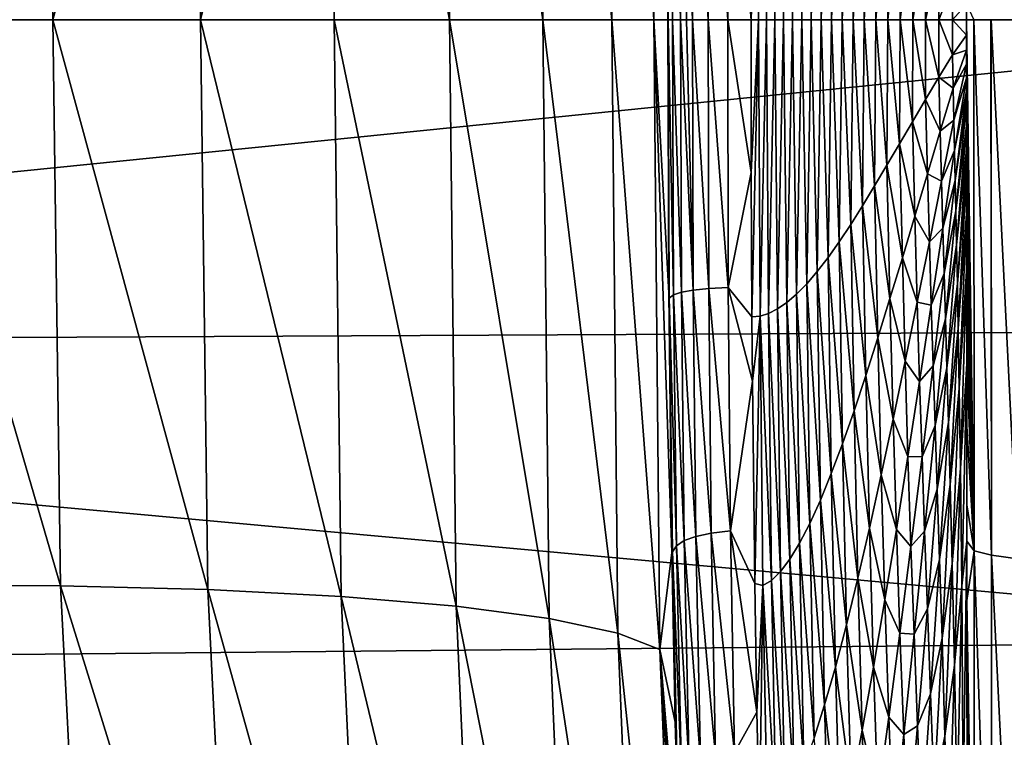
# Model space of a CAD drawing. Header units: metres. Extents: x -128 to 146, y -23 to 80.
# Tile 91 of 113: x 137.26 to 141.48, y -3.08 to 0. Entities that reach past the tile are written whole.
import ezdxf

# ---------------------------------------------------------------- set-up
doc = ezdxf.new("R2010")
doc.units = ezdxf.units.M
doc.layers.add('solid_509241_SW0001', color=7, linetype='CONTINUOUS')

msp = doc.modelspace()

# ---------------------------------------------------------------- linework, layer by layer
at = {"layer": 'solid_509241_SW0001'}
for points in [[(139.823349, 2.628612, -25.494438), (140.003174, 2.699121, -26.164206), (139.976639, -0.000146, -26.309765)], [(140.003174, 2.699121, -26.164206), (140.036636, 0, -27.00498), (139.976639, -0.000146, -26.309765)], [(140.003174, 2.699121, -26.164206), (140.040726, 1.169411, -26.97711), (140.036636, 0, -27.00498)], [(139.529175, 2.565876, -24.86562), (139.823349, 2.628612, -25.494438), (139.796494, -0.000164, -25.634901)], [(139.823349, 2.628612, -25.494438), (139.976639, -0.000146, -26.309765), (139.796494, -0.000164, -25.634901)], [(139.129593, 2.512826, -24.296923), (139.529175, 2.565876, -24.86562), (139.501709, -0.000172, -25.001663)], [(139.529175, 2.565876, -24.86562), (139.796494, -0.000164, -25.634901), (139.501709, -0.000172, -25.001663)], [(138.63681, 2.47108, -23.805691), (139.129593, 2.512826, -24.296923), (139.101257, -0.000168, -24.429361)], [(139.129593, 2.512826, -24.296923), (139.501709, -0.000172, -25.001663), (139.101257, -0.000168, -24.429361)], [(138.63681, 2.47108, -23.805691), (138.607346, -0.000154, -23.935448), (138.035049, -0.000129, -23.534981)], [(138.065826, 2.441911, -23.406898), (138.63681, 2.47108, -23.805691), (138.035049, -0.000129, -23.534981)], [(138.63681, 2.47108, -23.805691), (139.101257, -0.000168, -24.429361), (138.607346, -0.000154, -23.935448)], [(137.434097, 2.426208, -23.112711), (137.401825, -0.000094, -23.240175), (136.726959, -0.00005, -23.060019)], [(136.760834, 2.424451, -22.932096), (137.434097, 2.426208, -23.112711), (136.726959, -0.00005, -23.060019)], [(138.065826, 2.441911, -23.406898), (138.035049, -0.000129, -23.534981), (137.401825, -0.000094, -23.240175)], [(137.434097, 2.426208, -23.112711), (138.065826, 2.441911, -23.406898), (137.401825, -0.000094, -23.240175)], [(140.43219, 1.27052, -56.288677), (140.426071, 0, -56.18322), (140.393448, 0, -54.990513)], [(140.394455, 0.654261, -54.996292), (140.43219, 1.27052, -56.288677), (140.393448, 0, -54.990513)], [(140.43219, 1.27052, -56.288677), (140.460098, 0, -57.375885), (140.426071, 0, -56.18322)], [(140.468719, 1.259047, -57.56913), (140.460098, 0, -57.375885), (140.43219, 1.27052, -56.288677)], [(140.468719, 1.259047, -57.56913), (140.495575, 0, -58.568516), (140.460098, 0, -57.375885)], [(140.506989, 1.239666, -58.853611), (140.495575, 0, -58.568516), (140.468719, 1.259047, -57.56913)], [(140.506989, 1.239666, -58.853611), (140.532455, 0, -59.761105), (140.495575, 0, -58.568516)], [(140.546997, 1.212079, -60.140553), (140.532455, 0, -59.761105), (140.506989, 1.239666, -58.853611)], [(140.043335, 1.192679, -30.728628), (140.057251, 0, -34.789406), (140.038986, 0, -30.747711)], [(140.043335, 1.192679, -30.728628), (140.038986, 0, -30.747711), (140.040726, 1.169411, -26.97711)], [(140.061295, 1.178998, -34.747719), (140.057251, 0, -34.789406), (140.043335, 1.192679, -30.728628)], [(140.546997, 1.212079, -60.140553), (140.57077, 0, -60.953651), (140.532455, 0, -59.761105)], [(140.588684, 1.176137, -61.428425), (140.57077, 0, -60.953651), (140.546997, 1.212079, -60.140553)], [(140.040726, 1.169411, -26.97711), (140.038986, 0, -30.747711), (140.036636, 0, -27.00498)], [(140.061295, 1.178998, -34.747719), (140.091843, 0, -38.83094), (140.057251, 0, -34.789406)], [(140.061295, 1.178998, -34.747719), (140.095352, 1.16758, -38.77327), (140.091843, 0, -38.83094)], [(140.095352, 1.16758, -38.77327), (140.117142, 0, -40.999474), (140.091843, 0, -38.83094)], [(140.095352, 1.16758, -38.77327), (140.142776, 0, -42.872314), (140.117142, 0, -40.999474)], [(140.095352, 1.16758, -38.77327), (140.145676, 1.158453, -42.809521), (140.142776, 0, -42.872314)], [(140.145676, 1.158453, -42.809521), (140.210037, 0, -46.913475), (140.142776, 0, -42.872314)], [(140.145676, 1.158453, -42.809521), (140.212524, 1.15172, -46.859974), (140.210037, 0, -46.913475)], [(140.212524, 1.15172, -46.859974), (140.293625, 0, -50.954231), (140.210037, 0, -46.913475)], [(140.212524, 1.15172, -46.859974), (140.296158, 1.147407, -50.927269), (140.293625, 0, -50.954231)], [(140.296158, 1.147407, -50.927269), (140.393448, 0, -54.990513), (140.293625, 0, -50.954231)], [(140.296158, 1.147407, -50.927269), (140.394455, 0.654261, -54.996292), (140.393448, 0, -54.990513)], [(140.588684, 1.176137, -61.428425), (140.610489, 0, -62.146152), (140.57077, 0, -60.953651)], [(140.632019, 1.131855, -62.715706), (140.610489, 0, -62.146152), (140.588684, 1.176137, -61.428425)], [(140.632019, 1.131855, -62.715706), (140.651657, 0, -63.338612), (140.610489, 0, -62.146152)], [(140.676926, 1.079421, -64.000824), (140.651657, 0, -63.338612), (140.632019, 1.131855, -62.715706)], [(140.676926, 1.079421, -64.000824), (140.694229, 0, -64.531021), (140.651657, 0, -63.338612)], [(140.723358, 1.019186, -65.282204), (140.694229, 0, -64.531021), (140.676926, 1.079421, -64.000824)], [(140.723358, 1.019186, -65.282204), (140.738235, 0, -65.723389), (140.694229, 0, -64.531021)], [(140.771225, 0.951657, -66.558319), (140.738235, 0, -65.723389), (140.723358, 1.019186, -65.282204)], [(140.771225, 0.951657, -66.558319), (140.783661, 0, -66.91571), (140.738235, 0, -65.723389)], [(140.82048, 0.877485, -67.827782), (140.783661, 0, -66.91571), (140.771225, 0.951657, -66.558319)], [(140.82048, 0.877485, -67.827782), (140.830505, 0, -68.107971), (140.783661, 0, -66.91571)], [(140.871048, 0.797457, -69.089394), (140.830505, 0, -68.107971), (140.82048, 0.877485, -67.827782)], [(140.871048, 0.797457, -69.089394), (140.878769, 0, -69.300171), (140.830505, 0, -68.107971)], [(140.922852, 0.712469, -70.342171), (140.878769, 0, -69.300171), (140.871048, 0.797457, -69.089394)], [(140.922852, 0.712469, -70.342171), (140.928467, 0, -70.49231), (140.878769, 0, -69.300171)], [(140.97583, 0.623484, -71.585388), (140.928467, 0, -70.49231), (140.922852, 0.712469, -70.342171)], [(140.97583, 0.623484, -71.585388), (140.979568, 0, -71.684387), (140.928467, 0, -70.49231)], [(141.029922, 0.531479, -72.818527), (140.979568, 0, -71.684387), (140.97583, 0.623484, -71.585388)], [(141.029922, 0.531479, -72.818527), (141.032104, 0, -72.876396), (140.979568, 0, -71.684387)], [(141.085098, 0.43739, -74.041298), (141.032104, 0, -72.876396), (141.029922, 0.531479, -72.818527)], [(141.085098, 0.43739, -74.041298), (141.08606, 0, -74.068336), (141.032104, 0, -72.876396)], [(141.141296, 0.342062, -75.253624), (141.08606, 0, -74.068336), (141.085098, 0.43739, -74.041298)], [(141.141296, 0.342062, -75.253624), (141.141449, 0, -75.260208), (141.08606, 0, -74.068336)], [(141.198517, 0.246188, -76.455681), (141.141449, 0, -75.260208), (141.141296, 0.342062, -75.253624)], [(141.198517, 0.246188, -76.455681), (141.198242, 0, -76.452011), (141.141449, 0, -75.260208)], [(141.256714, 0.150229, -77.648003), (141.198242, 0, -76.452011), (141.198517, 0.246188, -76.455681)], [(141.256714, 0.150229, -77.648003), (141.25647, 0, -77.643745), (141.198242, 0, -76.452011)], [(141.316132, 0.066379, -78.835686), (141.25647, 0, -77.643745), (141.256714, 0.150229, -77.648003)], [(141.316132, 0.066379, -78.835686), (141.316116, 0, -78.835411), (141.25647, 0, -77.643745)], [(141.347504, 0.000001, -79.010132), (141.316116, 0, -78.835411), (141.316132, 0.066379, -78.835686)], [(141.349243, -2.275887, -78.874863), (141.316116, 0, -78.835411), (141.347504, 0.000001, -79.010132)], [(141.347504, 0.000001, -79.010132), (141.421158, 0.000002, -79.17025), (141.423569, -2.294721, -79.035957)], [(141.349243, -2.275887, -78.874863), (141.347504, 0.000001, -79.010132), (141.423569, -2.294721, -79.035957)], [(141.421158, 0.000002, -79.17025), (141.422302, 0.000002, -79.172096), (141.423569, -2.294721, -79.035957)], [(141.422302, 0.000002, -79.172096), (141.532928, 0.000002, -79.307343), (141.536469, -2.310713, -79.173164)], [(141.423569, -2.294721, -79.035957), (141.422302, 0.000002, -79.172096), (141.536469, -2.310713, -79.173164)], [(129.853088, -1.397561, 22.9575), (143.684784, 0, 23), (129.853088, 0, 23)], [(143.683609, -1.331, 22.961456), (143.684784, 0, 23), (129.853088, -1.397561, 22.9575)], [(136.726959, -0.00005, -23.060019), (137.401825, -0.000094, -23.240175), (137.434097, -2.426376, -23.112694)], [(136.760834, -2.424541, -22.932087), (136.726959, -0.00005, -23.060019), (137.434097, -2.426376, -23.112694)], [(137.401825, -0.000094, -23.240175), (138.035049, -0.000129, -23.534981), (138.065842, -2.44214, -23.406876)], [(137.434097, -2.426376, -23.112694), (137.401825, -0.000094, -23.240175), (138.065842, -2.44214, -23.406876)], [(138.035049, -0.000129, -23.534981), (138.607346, -0.000154, -23.935448), (138.63681, -2.471353, -23.805662)], [(138.065842, -2.44214, -23.406876), (138.035049, -0.000129, -23.534981), (138.63681, -2.471353, -23.805662)], [(138.607346, -0.000154, -23.935448), (139.101257, -0.000168, -24.429361), (139.129593, -2.513124, -24.296894)], [(138.63681, -2.471353, -23.805662), (138.607346, -0.000154, -23.935448), (139.129593, -2.513124, -24.296894)], [(139.101257, -0.000168, -24.429361), (139.501709, -0.000172, -25.001663), (139.529175, -2.56618, -24.865593)], [(139.129593, -2.513124, -24.296894), (139.101257, -0.000168, -24.429361), (139.529175, -2.56618, -24.865593)], [(139.501709, -0.000172, -25.001663), (139.796494, -0.000164, -25.634901), (139.823349, -2.628902, -25.494413)], [(139.529175, -2.56618, -24.865593), (139.501709, -0.000172, -25.001663), (139.823349, -2.628902, -25.494413)], [(139.796494, -0.000164, -25.634901), (139.976639, -0.000146, -26.309765), (140.003174, -2.699378, -26.164185)], [(139.823349, -2.628902, -25.494413), (139.796494, -0.000164, -25.634901), (140.003174, -2.699378, -26.164185)], [(139.976639, -0.000146, -26.309765), (140.036636, 0, -27.00498), (140.040741, -1.172054, -26.976986)], [(139.976639, -0.000146, -26.309765), (140.040741, -1.172054, -26.976986), (140.053818, -2.283386, -26.89686)], [(140.003174, -2.699378, -26.164185), (139.976639, -0.000146, -26.309765), (140.053818, -2.283386, -26.89686)], [(140.043335, -1.192679, -30.72863), (140.040741, -1.172054, -26.976986), (140.036636, 0, -27.00498)], [(140.038986, 0, -30.747711), (140.043335, -1.192679, -30.72863), (140.036636, 0, -27.00498)], [(140.061295, -1.178998, -34.747723), (140.043335, -1.192679, -30.72863), (140.038986, 0, -30.747711)], [(140.057251, 0, -34.789406), (140.061295, -1.178998, -34.747723), (140.038986, 0, -30.747711)], [(140.095352, -1.16758, -38.77327), (140.061295, -1.178998, -34.747723), (140.057251, 0, -34.789406)], [(140.091843, 0, -38.83094), (140.095352, -1.16758, -38.77327), (140.057251, 0, -34.789406)], [(140.145676, -1.158453, -42.809521), (140.095352, -1.16758, -38.77327), (140.091843, 0, -38.83094)], [(140.117142, 0, -40.999474), (140.145676, -1.158453, -42.809521), (140.091843, 0, -38.83094)], [(140.117142, 0, -40.999474), (140.142776, 0, -42.872314), (140.145676, -1.158453, -42.809521)], [(140.212524, -1.15172, -46.859974), (140.145676, -1.158453, -42.809521), (140.142776, 0, -42.872314)], [(140.210037, 0, -46.913475), (140.212524, -1.15172, -46.859974), (140.142776, 0, -42.872314)], [(140.296158, -1.147407, -50.927269), (140.212524, -1.15172, -46.859974), (140.210037, 0, -46.913475)], [(140.293625, 0, -50.954231), (140.296158, -1.147407, -50.927269), (140.210037, 0, -46.913475)], [(140.293625, 0, -50.954231), (140.393448, 0, -54.990513), (140.394455, -0.654261, -54.996292)], [(140.293625, 0, -50.954231), (140.394455, -0.654261, -54.996292), (140.296158, -1.147407, -50.927269)], [(140.394455, -0.654261, -54.996292), (140.393448, 0, -54.990513), (140.426071, 0, -56.18322)], [(140.394455, -0.654261, -54.996292), (140.426071, 0, -56.18322), (140.397446, -1.272945, -55.013561)], [(140.426071, 0, -56.18322), (140.43219, -1.270521, -56.288685), (140.397446, -1.272945, -55.013561)], [(140.426071, 0, -56.18322), (140.460098, 0, -57.375885), (140.43219, -1.270521, -56.288685)], [(140.460098, 0, -57.375885), (140.468719, -1.259047, -57.569149), (140.43219, -1.270521, -56.288685)], [(140.460098, 0, -57.375885), (140.495575, 0, -58.568516), (140.468719, -1.259047, -57.569149)], [(140.495575, 0, -58.568516), (140.506989, -1.239665, -58.853642), (140.468719, -1.259047, -57.569149)], [(140.495575, 0, -58.568516), (140.532455, 0, -59.761105), (140.506989, -1.239665, -58.853642)], [(140.532455, 0, -59.761105), (140.546997, -1.212078, -60.140594), (140.506989, -1.239665, -58.853642)], [(140.532455, 0, -59.761105), (140.57077, 0, -60.953651), (140.546997, -1.212078, -60.140594)], [(140.57077, 0, -60.953651), (140.588684, -1.176135, -61.428474), (140.546997, -1.212078, -60.140594)], [(140.57077, 0, -60.953651), (140.610489, 0, -62.146152), (140.588684, -1.176135, -61.428474)], [(140.610489, 0, -62.146152), (140.632019, -1.131853, -62.715767), (140.588684, -1.176135, -61.428474)], [(140.610489, 0, -62.146152), (140.651657, 0, -63.338612), (140.632019, -1.131853, -62.715767)], [(140.651657, 0, -63.338612), (140.676926, -1.079418, -64.000893), (140.632019, -1.131853, -62.715767)], [(140.651657, 0, -63.338612), (140.694229, 0, -64.531021), (140.676926, -1.079418, -64.000893)], [(140.694229, 0, -64.531021), (140.723358, -1.019183, -65.28228), (140.676926, -1.079418, -64.000893)], [(140.694229, 0, -64.531021), (140.738235, 0, -65.723389), (140.723358, -1.019183, -65.28228)], [(140.738235, 0, -65.723389), (140.77124, -0.951652, -66.558411), (140.723358, -1.019183, -65.28228)], [(140.738235, 0, -65.723389), (140.783661, 0, -66.91571), (140.77124, -0.951652, -66.558411)], [(140.783661, 0, -66.91571), (140.820496, -0.877479, -67.827888), (140.77124, -0.951652, -66.558411)], [(140.783661, 0, -66.91571), (140.830505, 0, -68.107971), (140.820496, -0.877479, -67.827888)], [(140.830505, 0, -68.107971), (140.871048, -0.79745, -69.0895), (140.820496, -0.877479, -67.827888)], [(140.830505, 0, -68.107971), (140.878769, 0, -69.300171), (140.871048, -0.79745, -69.0895)], [(140.878769, 0, -69.300171), (140.922852, -0.712461, -70.342293), (140.871048, -0.79745, -69.0895)], [(140.878769, 0, -69.300171), (140.928467, 0, -70.49231), (140.922852, -0.712461, -70.342293)], [(140.928467, 0, -70.49231), (140.97583, -0.623475, -71.585518), (140.922852, -0.712461, -70.342293)], [(140.928467, 0, -70.49231), (140.979568, 0, -71.684387), (140.97583, -0.623475, -71.585518)], [(140.979568, 0, -71.684387), (141.029938, -0.531469, -72.818665), (140.97583, -0.623475, -71.585518)], [(140.979568, 0, -71.684387), (141.032104, 0, -72.876396), (141.029938, -0.531469, -72.818665)], [(141.032104, 0, -72.876396), (141.085114, -0.437378, -74.041443), (141.029938, -0.531469, -72.818665)], [(141.032104, 0, -72.876396), (141.08606, 0, -74.068336), (141.085114, -0.437378, -74.041443)], [(141.08606, 0, -74.068336), (141.141312, -0.34205, -75.253777), (141.085114, -0.437378, -74.041443)], [(141.08606, 0, -74.068336), (141.141449, 0, -75.260208), (141.141312, -0.34205, -75.253777)], [(141.141449, 0, -75.260208), (141.198517, -0.246175, -76.455849), (141.141312, -0.34205, -75.253777)], [(141.141449, 0, -75.260208), (141.198242, 0, -76.452011), (141.198517, -0.246175, -76.455849)], [(141.198242, 0, -76.452011), (141.256729, -0.150215, -77.648178), (141.198517, -0.246175, -76.455849)], [(141.198242, 0, -76.452011), (141.25647, 0, -77.643745), (141.256729, -0.150215, -77.648178)], [(141.25647, 0, -77.643745), (141.316132, -0.066005, -78.83564), (141.256729, -0.150215, -77.648178)], [(141.25647, 0, -77.643745), (141.316116, 0, -78.835411), (141.316132, -0.066005, -78.83564)], [(141.349243, -2.275887, -78.874863), (141.316132, -0.066005, -78.83564), (141.316116, 0, -78.835411)], [(141.256729, -0.150215, -77.648178), (141.316132, -0.066005, -78.83564), (141.316147, -0.130009, -78.835297)], [(141.349243, -2.275887, -78.874863), (141.316147, -0.130009, -78.835297), (141.316132, -0.066005, -78.83564)], [(141.198517, -0.246175, -76.455849), (141.256729, -0.150215, -77.648178), (141.259888, -0.294076, -77.709747)], [(141.256729, -0.150215, -77.648178), (141.316147, -0.130009, -78.835297), (141.259888, -0.294076, -77.709747)], [(141.259888, -0.294076, -77.709747), (141.316147, -0.130009, -78.835297), (141.316132, -0.191011, -78.834358)], [(141.349243, -2.275887, -78.874863), (141.316132, -0.191011, -78.834358), (141.316147, -0.130009, -78.835297)], [(141.259888, -0.294076, -77.709747), (141.316132, -0.191011, -78.834358), (141.262833, -0.430234, -77.765427)], [(141.262833, -0.430234, -77.765427), (141.316132, -0.191011, -78.834358), (141.316162, -0.250036, -78.833664)], [(141.349243, -2.275887, -78.874863), (141.316162, -0.250036, -78.833664), (141.316132, -0.191011, -78.834358)], [(141.141312, -0.34205, -75.253777), (141.198517, -0.246175, -76.455849), (141.204514, -0.477233, -76.574013)], [(141.198517, -0.246175, -76.455849), (141.259888, -0.294076, -77.709747), (141.204514, -0.477233, -76.574013)], [(141.262833, -0.430234, -77.765427), (141.316162, -0.250036, -78.833664), (141.265686, -0.560765, -77.816795)], [(141.265686, -0.560765, -77.816795), (141.316162, -0.250036, -78.833664), (141.316208, -0.306861, -78.833054)], [(141.349243, -2.275887, -78.874863), (141.316208, -0.306861, -78.833054), (141.316162, -0.250036, -78.833664)], [(141.204514, -0.477233, -76.574013), (141.259888, -0.294076, -77.709747), (141.262833, -0.430234, -77.765427)], [(141.265686, -0.560765, -77.816795), (141.316208, -0.306861, -78.833054), (141.268555, -0.688898, -77.866287)], [(141.268555, -0.688898, -77.866287), (141.316208, -0.306861, -78.833054), (141.316254, -0.360747, -78.832008)], [(141.349243, -2.275887, -78.874863), (141.316254, -0.360747, -78.832008), (141.316208, -0.306861, -78.833054)], [(141.085114, -0.437378, -74.041443), (141.141312, -0.34205, -75.253777), (141.149689, -0.659986, -75.420097)], [(141.141312, -0.34205, -75.253777), (141.204514, -0.477233, -76.574013), (141.149689, -0.659986, -75.420097)], [(141.268555, -0.688898, -77.866287), (141.316254, -0.360747, -78.832008), (141.271606, -0.818911, -77.917076)], [(141.271606, -0.818911, -77.917076), (141.316254, -0.360747, -78.832008), (141.31636, -0.452734, -78.830025)], [(141.316254, -0.360747, -78.832008), (141.316269, -0.379276, -78.831558), (141.31636, -0.452734, -78.830025)], [(141.349243, -2.275887, -78.874863), (141.316269, -0.379276, -78.831558), (141.316254, -0.360747, -78.832008)], [(141.349243, -2.275887, -78.874863), (141.31636, -0.452734, -78.830025), (141.316269, -0.379276, -78.831558)], [(141.029938, -0.531469, -72.818665), (141.085114, -0.437378, -74.041443), (141.095413, -0.841424, -74.247131)], [(141.085114, -0.437378, -74.041443), (141.149689, -0.659986, -75.420097), (141.095413, -0.841424, -74.247131)], [(141.204514, -0.477233, -76.574013), (141.262833, -0.430234, -77.765427), (141.210175, -0.691571, -76.680664)], [(141.210175, -0.691571, -76.680664), (141.262833, -0.430234, -77.765427), (141.265686, -0.560765, -77.816795)], [(141.271606, -0.818911, -77.917076), (141.31636, -0.452734, -78.830025), (141.274353, -0.964974, -77.957939)], [(141.274353, -0.964974, -77.957939), (141.31636, -0.452734, -78.830025), (141.316498, -0.556925, -78.827316)], [(141.349243, -2.275887, -78.874863), (141.316498, -0.556925, -78.827316), (141.31636, -0.452734, -78.830025)], [(141.149689, -0.659986, -75.420097), (141.204514, -0.477233, -76.574013), (141.210175, -0.691571, -76.680664)], [(140.97583, -0.623475, -71.585518), (141.029938, -0.531469, -72.818665), (141.041763, -1.020244, -73.05484)], [(141.029938, -0.531469, -72.818665), (141.095413, -0.841424, -74.247131), (141.041763, -1.020244, -73.05484)], [(141.210175, -0.691571, -76.680664), (141.265686, -0.560765, -77.816795), (141.215652, -0.893078, -76.778633)], [(141.215652, -0.893078, -76.778633), (141.265686, -0.560765, -77.816795), (141.268555, -0.688898, -77.866287)], [(141.274353, -0.964974, -77.957939), (141.316498, -0.556925, -78.827316), (141.277451, -1.13211, -78.001923)], [(141.277451, -1.13211, -78.001923), (141.316498, -0.556925, -78.827316), (141.31662, -0.653812, -78.824303)], [(141.349243, -2.275887, -78.874863), (141.31662, -0.653812, -78.824303), (141.316498, -0.556925, -78.827316)], [(140.922852, -0.712461, -70.342293), (140.97583, -0.623475, -71.585518), (140.988785, -1.194886, -71.843391)], [(140.97583, -0.623475, -71.585518), (141.041763, -1.020244, -73.05484), (140.988785, -1.194886, -71.843391)], [(140.296158, -1.147407, -50.927269), (140.394455, -0.654261, -54.996292), (140.397446, -1.272945, -55.013561)], [(141.095413, -0.841424, -74.247131), (141.149689, -0.659986, -75.420097), (141.15773, -0.951954, -75.570557)], [(141.149689, -0.659986, -75.420097), (141.210175, -0.691571, -76.680664), (141.15773, -0.951954, -75.570557)], [(141.277451, -1.13211, -78.001923), (141.31662, -0.653812, -78.824303), (141.281616, -1.323085, -78.062866)], [(141.281616, -1.323085, -78.062866), (141.31662, -0.653812, -78.824303), (141.316833, -0.83145, -78.817223)], [(141.31662, -0.653812, -78.824303), (141.316635, -0.667122, -78.823753), (141.316833, -0.83145, -78.817223)], [(141.349243, -2.275887, -78.874863), (141.316635, -0.667122, -78.823753), (141.31662, -0.653812, -78.824303)], [(141.349243, -2.275887, -78.874863), (141.316833, -0.83145, -78.817223), (141.316635, -0.667122, -78.823753)], [(140.871048, -0.79745, -69.0895), (140.922852, -0.712461, -70.342293), (140.936554, -1.36363, -70.613358)], [(140.922852, -0.712461, -70.342293), (140.988785, -1.194886, -71.843391), (140.936554, -1.36363, -70.613358)], [(141.15773, -0.951954, -75.570557), (141.210175, -0.691571, -76.680664), (141.215652, -0.893078, -76.778633)], [(141.215652, -0.893078, -76.778633), (141.268555, -0.688898, -77.866287), (141.221176, -1.087302, -76.871864)], [(141.221176, -1.087302, -76.871864), (141.268555, -0.688898, -77.866287), (141.271606, -0.818911, -77.917076)], [(140.820496, -0.877479, -67.827888), (140.871048, -0.79745, -69.0895), (140.885208, -1.524691, -69.365685)], [(140.871048, -0.79745, -69.0895), (140.936554, -1.36363, -70.613358), (140.885208, -1.524691, -69.365685)], [(141.041763, -1.020244, -73.05484), (141.095413, -0.841424, -74.247131), (141.105515, -1.210036, -74.434029)], [(141.095413, -0.841424, -74.247131), (141.15773, -0.951954, -75.570557), (141.105515, -1.210036, -74.434029)], [(141.221176, -1.087302, -76.871864), (141.271606, -0.818911, -77.917076), (141.22699, -1.281234, -76.965248)], [(141.22699, -1.281234, -76.965248), (141.271606, -0.818911, -77.917076), (141.274353, -0.964974, -77.957939)], [(141.281616, -1.323085, -78.062866), (141.316833, -0.83145, -78.817223), (141.28569, -1.580625, -78.11274)], [(141.28569, -1.580625, -78.11274), (141.316833, -0.83145, -78.817223), (141.317123, -1.076807, -78.804703)], [(141.316833, -0.83145, -78.817223), (141.31694, -0.923437, -78.812874), (141.317123, -1.076807, -78.804703)], [(141.349243, -2.275887, -78.874863), (141.31694, -0.923437, -78.812874), (141.316833, -0.83145, -78.817223)], [(140.77124, -0.951652, -66.558411), (140.820496, -0.877479, -67.827888), (140.834824, -1.676315, -68.101707)], [(140.820496, -0.877479, -67.827888), (140.885208, -1.524691, -69.365685), (140.834824, -1.676315, -68.101707)], [(141.15773, -0.951954, -75.570557), (141.215652, -0.893078, -76.778633), (141.165649, -1.223651, -75.70903)], [(141.165649, -1.223651, -75.70903), (141.215652, -0.893078, -76.778633), (141.221176, -1.087302, -76.871864)], [(141.349243, -2.275887, -78.874863), (141.317123, -1.076807, -78.804703), (141.31694, -0.923437, -78.812874)], [(140.723358, -1.019183, -65.28228), (140.77124, -0.951652, -66.558411), (140.785538, -1.816866, -66.823212)], [(140.77124, -0.951652, -66.558411), (140.834824, -1.676315, -68.101707), (140.785538, -1.816866, -66.823212)], [(141.105515, -1.210036, -74.434029), (141.15773, -0.951954, -75.570557), (141.165649, -1.223651, -75.70903)], [(141.22699, -1.281234, -76.965248), (141.274353, -0.964974, -77.957939), (141.232697, -1.491467, -77.049538)], [(141.232697, -1.491467, -77.049538), (141.274353, -0.964974, -77.957939), (141.277451, -1.13211, -78.001923)], [(140.676926, -1.079418, -64.000893), (140.723358, -1.019183, -65.28228), (140.737457, -1.944908, -65.532356)], [(140.723358, -1.019183, -65.28228), (140.785538, -1.816866, -66.823212), (140.737457, -1.944908, -65.532356)], [(140.988785, -1.194886, -71.843391), (141.041763, -1.020244, -73.05484), (141.053619, -1.463999, -73.270798)], [(141.041763, -1.020244, -73.05484), (141.105515, -1.210036, -74.434029), (141.053619, -1.463999, -73.270798)], [(140.632019, -1.131853, -62.715767), (140.676926, -1.079418, -64.000893), (140.69072, -2.059248, -64.231659)], [(140.676926, -1.079418, -64.000893), (140.737457, -1.944908, -65.532356), (140.69072, -2.059248, -64.231659)], [(141.165649, -1.223651, -75.70903), (141.221176, -1.087302, -76.871864), (141.173706, -1.482949, -75.840752)], [(141.173706, -1.482949, -75.840752), (141.221176, -1.087302, -76.871864), (141.22699, -1.281234, -76.965248)], [(141.28569, -1.580625, -78.11274), (141.317123, -1.076807, -78.804703), (141.29071, -1.923724, -78.168297)], [(141.29071, -1.923724, -78.168297), (141.317123, -1.076807, -78.804703), (141.317566, -1.473214, -78.777962)], [(141.317123, -1.076807, -78.804703), (141.317551, -1.447782, -78.779915), (141.317566, -1.473214, -78.777962)], [(141.317123, -1.076807, -78.804703), (141.317245, -1.179612, -78.798553), (141.317551, -1.447782, -78.779915)], [(141.349243, -2.275887, -78.874863), (141.317245, -1.179612, -78.798553), (141.317123, -1.076807, -78.804703)], [(140.588684, -1.176135, -61.428474), (140.632019, -1.131853, -62.715767), (140.645447, -2.158954, -62.923843)], [(140.632019, -1.131853, -62.715767), (140.69072, -2.059248, -64.231659), (140.645447, -2.158954, -62.923843)], [(141.232697, -1.491467, -77.049538), (141.277451, -1.13211, -78.001923), (141.239044, -1.72619, -77.13932)], [(141.239044, -1.72619, -77.13932), (141.277451, -1.13211, -78.001923), (141.281616, -1.323085, -78.062866)], [(140.043335, -1.192679, -30.72863), (140.053818, -2.283386, -26.89686), (140.040741, -1.172054, -26.976986)], [(140.061295, -1.178998, -34.747723), (140.074081, -2.254626, -34.720585), (140.043335, -1.192679, -30.72863)], [(140.095352, -1.16758, -38.77327), (140.107437, -2.232433, -38.740837), (140.061295, -1.178998, -34.747723)], [(140.107437, -2.232433, -38.740837), (140.074081, -2.254626, -34.720585), (140.061295, -1.178998, -34.747723)], [(140.145676, -1.158453, -42.809521), (140.156906, -2.214311, -42.780266), (140.095352, -1.16758, -38.77327)], [(140.156906, -2.214311, -42.780266), (140.107437, -2.232433, -38.740837), (140.095352, -1.16758, -38.77327)], [(140.212524, -1.15172, -46.859974), (140.222946, -2.200448, -46.84515), (140.145676, -1.158453, -42.809521)], [(140.222946, -2.200448, -46.84515), (140.156906, -2.214311, -42.780266), (140.145676, -1.158453, -42.809521)], [(140.296158, -1.147407, -50.927269), (140.305984, -2.19089, -50.940231), (140.212524, -1.15172, -46.859974)], [(140.305984, -2.19089, -50.940231), (140.222946, -2.200448, -46.84515), (140.212524, -1.15172, -46.859974)], [(140.296158, -1.147407, -50.927269), (140.397446, -1.272945, -55.013561), (140.399506, -1.549193, -55.025494)], [(140.296158, -1.147407, -50.927269), (140.399506, -1.549193, -55.025494), (140.305984, -2.19089, -50.940231)], [(140.546997, -1.212078, -60.140594), (140.588684, -1.176135, -61.428474), (140.601746, -2.243367, -61.611744)], [(140.588684, -1.176135, -61.428474), (140.645447, -2.158954, -62.923843), (140.601746, -2.243367, -61.611744)], [(141.349243, -2.275887, -78.874863), (141.317551, -1.447782, -78.779915), (141.317245, -1.179612, -78.798553)], [(140.043335, -1.192679, -30.72863), (140.056488, -2.280842, -30.711903), (140.053818, -2.283386, -26.89686)], [(140.074081, -2.254626, -34.720585), (140.056488, -2.280842, -30.711903), (140.043335, -1.192679, -30.72863)], [(140.506989, -1.239665, -58.853642), (140.546997, -1.212078, -60.140594), (140.559708, -2.312123, -60.298183)], [(140.546997, -1.212078, -60.140594), (140.601746, -2.243367, -61.611744), (140.559708, -2.312123, -60.298183)], [(140.936554, -1.36363, -70.613358), (140.988785, -1.194886, -71.843391), (141.002121, -1.711693, -72.081169)], [(140.988785, -1.194886, -71.843391), (141.053619, -1.463999, -73.270798), (141.002121, -1.711693, -72.081169)], [(141.053619, -1.463999, -73.270798), (141.105515, -1.210036, -74.434029), (141.115662, -1.550725, -74.606865)], [(141.105515, -1.210036, -74.434029), (141.165649, -1.223651, -75.70903), (141.115662, -1.550725, -74.606865)], [(140.43219, -1.270521, -56.288685), (140.468719, -1.259047, -57.569149), (140.480957, -2.402719, -57.677654)], [(140.468719, -1.259047, -57.569149), (140.506989, -1.239665, -58.853642), (140.519424, -2.365162, -58.985905)], [(140.468719, -1.259047, -57.569149), (140.519424, -2.365162, -58.985905), (140.480957, -2.402719, -57.677654)], [(140.506989, -1.239665, -58.853642), (140.559708, -2.312123, -60.298183), (140.519424, -2.365162, -58.985905)], [(141.115662, -1.550725, -74.606865), (141.165649, -1.223651, -75.70903), (141.173706, -1.482949, -75.840752)], [(140.399506, -1.549193, -55.025494), (140.397446, -1.272945, -55.013561), (140.43219, -1.270521, -56.288685)], [(140.399506, -1.549193, -55.025494), (140.43219, -1.270521, -56.288685), (140.409439, -2.415932, -55.082745)], [(140.43219, -1.270521, -56.288685), (140.444366, -2.425293, -56.376274), (140.409439, -2.415932, -55.082745)], [(140.43219, -1.270521, -56.288685), (140.480957, -2.402719, -57.677654), (140.444366, -2.425293, -56.376274)], [(141.173706, -1.482949, -75.840752), (141.22699, -1.281234, -76.965248), (141.18222, -1.73955, -75.972061)], [(141.18222, -1.73955, -75.972061), (141.22699, -1.281234, -76.965248), (141.232697, -1.491467, -77.049538)], [(143.682312, -2.658201, 22.845875), (143.683609, -1.331, 22.961456), (129.853088, -1.397561, 22.9575)], [(141.239044, -1.72619, -77.13932), (141.281616, -1.323085, -78.062866), (141.246811, -1.991583, -77.250153)], [(141.246811, -1.991583, -77.250153), (141.281616, -1.323085, -78.062866), (141.28569, -1.580625, -78.11274)], [(140.885208, -1.524691, -69.365685), (140.936554, -1.36363, -70.613358), (140.951126, -1.950774, -70.865944)], [(140.936554, -1.36363, -70.613358), (141.002121, -1.711693, -72.081169), (140.951126, -1.950774, -70.865944)], [(143.682312, -2.658201, 22.845875), (129.853088, -1.397561, 22.9575), (129.853088, -2.789958, 22.830158)], [(141.002121, -1.711693, -72.081169), (141.053619, -1.463999, -73.270798), (141.065796, -1.87204, -73.471931)], [(141.053619, -1.463999, -73.270798), (141.115662, -1.550725, -74.606865), (141.065796, -1.87204, -73.471931)], [(141.29071, -1.923724, -78.168297), (141.317566, -1.473214, -78.777962), (141.296661, -2.426502, -78.21447)], [(141.296661, -2.426502, -78.21447), (141.317566, -1.473214, -78.777962), (141.318359, -2.234645, -78.703712)], [(141.349243, -2.275887, -78.874863), (141.317566, -1.473214, -78.777962), (141.317551, -1.447782, -78.779915)], [(141.317566, -1.473214, -78.777962), (141.318207, -2.078273, -78.721436), (141.318359, -2.234645, -78.703712)], [(141.317566, -1.473214, -78.777962), (141.317856, -1.741205, -78.75528), (141.318207, -2.078273, -78.721436)], [(141.349243, -2.275887, -78.874863), (141.317856, -1.741205, -78.75528), (141.317566, -1.473214, -78.777962)], [(141.115662, -1.550725, -74.606865), (141.173706, -1.482949, -75.840752), (141.12616, -1.873677, -74.771919)], [(141.12616, -1.873677, -74.771919), (141.173706, -1.482949, -75.840752), (141.18222, -1.73955, -75.972061)], [(141.18222, -1.73955, -75.972061), (141.232697, -1.491467, -77.049538), (141.190933, -2.012432, -76.095451)], [(141.190933, -2.012432, -76.095451), (141.232697, -1.491467, -77.049538), (141.239044, -1.72619, -77.13932)], [(140.305984, -2.19089, -50.940231), (140.399506, -1.549193, -55.025494), (140.409439, -2.415932, -55.082745)], [(140.834824, -1.676315, -68.101707), (140.885208, -1.524691, -69.365685), (140.900757, -2.178819, -69.626427)], [(140.885208, -1.524691, -69.365685), (140.951126, -1.950774, -70.865944), (140.900757, -2.178819, -69.626427)], [(141.065796, -1.87204, -73.471931), (141.115662, -1.550725, -74.606865), (141.12616, -1.873677, -74.771919)], [(141.246811, -1.991583, -77.250153), (141.28569, -1.580625, -78.11274), (141.255035, -2.331073, -77.354996)], [(141.255035, -2.331073, -77.354996), (141.28569, -1.580625, -78.11274), (141.29071, -1.923724, -78.168297)], [(140.785538, -1.816866, -66.823212), (140.834824, -1.676315, -68.101707), (140.851166, -2.393447, -68.364456)], [(140.834824, -1.676315, -68.101707), (140.900757, -2.178819, -69.626427), (140.851166, -2.393447, -68.364456)], [(140.951126, -1.950774, -70.865944), (141.002121, -1.711693, -72.081169), (141.016144, -2.184977, -72.304672)], [(141.002121, -1.711693, -72.081169), (141.065796, -1.87204, -73.471931), (141.016144, -2.184977, -72.304672)], [(141.190933, -2.012432, -76.095451), (141.239044, -1.72619, -77.13932), (141.200623, -2.312954, -76.226753)], [(141.200623, -2.312954, -76.226753), (141.239044, -1.72619, -77.13932), (141.246811, -1.991583, -77.250153)], [(141.12616, -1.873677, -74.771919), (141.18222, -1.73955, -75.972061), (141.137375, -2.191299, -74.936684)], [(141.137375, -2.191299, -74.936684), (141.18222, -1.73955, -75.972061), (141.190933, -2.012432, -76.095451)], [(141.349243, -2.275887, -78.874863), (141.318207, -2.078273, -78.721436), (141.317856, -1.741205, -78.75528)], [(140.737457, -1.944908, -65.532356), (140.785538, -1.816866, -66.823212), (140.802505, -2.592444, -67.082397)], [(140.785538, -1.816866, -66.823212), (140.851166, -2.393447, -68.364456), (140.802505, -2.592444, -67.082397)], [(141.016144, -2.184977, -72.304672), (141.065796, -1.87204, -73.471931), (141.078629, -2.256851, -73.665283)], [(141.065796, -1.87204, -73.471931), (141.12616, -1.873677, -74.771919), (141.078629, -2.256851, -73.665283)], [(141.078629, -2.256851, -73.665283), (141.12616, -1.873677, -74.771919), (141.137375, -2.191299, -74.936684)], [(141.255035, -2.331073, -77.354996), (141.29071, -1.923724, -78.168297), (141.264755, -2.765637, -77.470924)], [(141.264755, -2.765637, -77.470924), (141.29071, -1.923724, -78.168297), (141.296661, -2.426502, -78.21447)], [(140.69072, -2.059248, -64.231659), (140.737457, -1.944908, -65.532356), (140.754929, -2.773861, -65.783173)], [(140.737457, -1.944908, -65.532356), (140.802505, -2.592444, -67.082397), (140.754929, -2.773861, -65.783173)], [(140.900757, -2.178819, -69.626427), (140.951126, -1.950774, -70.865944), (140.966812, -2.486702, -71.106102)], [(140.951126, -1.950774, -70.865944), (141.016144, -2.184977, -72.304672), (140.966812, -2.486702, -71.106102)], [(141.137375, -2.191299, -74.936684), (141.190933, -2.012432, -76.095451), (141.149109, -2.524912, -75.095139)], [(141.149109, -2.524912, -75.095139), (141.190933, -2.012432, -76.095451), (141.200623, -2.312954, -76.226753)], [(141.200623, -2.312954, -76.226753), (141.246811, -1.991583, -77.250153), (141.212097, -2.650718, -76.382881)], [(141.212097, -2.650718, -76.382881), (141.246811, -1.991583, -77.250153), (141.255035, -2.331073, -77.354996)], [(140.645447, -2.158954, -62.923843), (140.69072, -2.059248, -64.231659), (140.708588, -2.936073, -64.470123)], [(140.69072, -2.059248, -64.231659), (140.754929, -2.773861, -65.783173), (140.708588, -2.936073, -64.470123)], [(141.349243, -2.275887, -78.874863), (141.318359, -2.234645, -78.703712), (141.318207, -2.078273, -78.721436)], [(140.305984, -2.19089, -50.940231), (140.32309, -3.139906, -50.992653), (140.222946, -2.200448, -46.84515)], [(140.305984, -2.19089, -50.940231), (140.409439, -2.415932, -55.082745), (140.418915, -2.967629, -55.137455)], [(140.305984, -2.19089, -50.940231), (140.418915, -2.967629, -55.137455), (140.32309, -3.139906, -50.992653)], [(140.601746, -2.243367, -61.611744), (140.645447, -2.158954, -62.923843), (140.663651, -3.077796, -63.146896)], [(140.645447, -2.158954, -62.923843), (140.708588, -2.936073, -64.470123), (140.663651, -3.077796, -63.146896)], [(140.851166, -2.393447, -68.364456), (140.900757, -2.178819, -69.626427), (140.917969, -2.774299, -69.877815)], [(140.900757, -2.178819, -69.626427), (140.966812, -2.486702, -71.106102), (140.917969, -2.774299, -69.877815)], [(140.966812, -2.486702, -71.106102), (141.016144, -2.184977, -72.304672), (141.031189, -2.629478, -72.521446)], [(141.016144, -2.184977, -72.304672), (141.078629, -2.256851, -73.665283), (141.031189, -2.629478, -72.521446)], [(141.078629, -2.256851, -73.665283), (141.137375, -2.191299, -74.936684), (141.092484, -2.633517, -73.8592)], [(141.092484, -2.633517, -73.8592), (141.137375, -2.191299, -74.936684), (141.149109, -2.524912, -75.095139)], [(140.107437, -2.232433, -38.740837), (140.128113, -3.204187, -38.73304), (140.074081, -2.254626, -34.720585)], [(140.156906, -2.214311, -42.780266), (140.176483, -3.177126, -42.783867), (140.107437, -2.232433, -38.740837)], [(140.176483, -3.177126, -42.783867), (140.128113, -3.204187, -38.73304), (140.107437, -2.232433, -38.740837)], [(140.222946, -2.200448, -46.84515), (140.241287, -3.155678, -46.868313), (140.156906, -2.214311, -42.780266)], [(140.241287, -3.155678, -46.868313), (140.176483, -3.177126, -42.783867), (140.156906, -2.214311, -42.780266)], [(140.32309, -3.139906, -50.992653), (140.241287, -3.155678, -46.868313), (140.222946, -2.200448, -46.84515)], [(141.296661, -2.426502, -78.21447), (141.318359, -2.234645, -78.703712), (141.302643, -3.350817, -78.169731)], [(141.302643, -3.350817, -78.169731), (141.318359, -2.234645, -78.703712), (141.319717, -3.749705, -78.464722)], [(141.318359, -2.234645, -78.703712), (141.319092, -3.023121, -78.594658), (141.319717, -3.749705, -78.464722)], [(141.318359, -2.234645, -78.703712), (141.318604, -2.48866, -78.672188), (141.319092, -3.023121, -78.594658)], [(141.349243, -2.275887, -78.874863), (141.318604, -2.48866, -78.672188), (141.318359, -2.234645, -78.703712)], [(140.074081, -2.254626, -34.720585), (140.095581, -3.236609, -34.707542), (140.056488, -2.280842, -30.711903)], [(140.128113, -3.204187, -38.73304), (140.095581, -3.236609, -34.707542), (140.074081, -2.254626, -34.720585)], [(140.559708, -2.312123, -60.298183), (140.601746, -2.243367, -61.611744), (140.620255, -3.198114, -61.817249)], [(140.601746, -2.243367, -61.611744), (140.663651, -3.077796, -63.146896), (140.620255, -3.198114, -61.817249)], [(141.031189, -2.629478, -72.521446), (141.078629, -2.256851, -73.665283), (141.092484, -2.633517, -73.8592)], [(141.350616, -4.519794, -78.475235), (141.318604, -2.48866, -78.672188), (141.349243, -2.275887, -78.874863)], [(141.349243, -2.275887, -78.874863), (141.423569, -2.294721, -79.035957), (141.424454, -4.557376, -78.633232)], [(141.350616, -4.519794, -78.475235), (141.349243, -2.275887, -78.874863), (141.424454, -4.557376, -78.633232)], [(140.003174, -2.699378, -26.164185), (140.053818, -2.283386, -26.89686), (140.068481, -3.009724, -26.815411)], [(140.056488, -2.280842, -30.711903), (140.068481, -3.009724, -26.815411), (140.053818, -2.283386, -26.89686)], [(140.056488, -2.280842, -30.711903), (140.078445, -3.27433, -30.697321), (140.068481, -3.009724, -26.815411)], [(140.095581, -3.236609, -34.707542), (140.078445, -3.27433, -30.697321), (140.056488, -2.280842, -30.711903)], [(140.519424, -2.365162, -58.985905), (140.559708, -2.312123, -60.298183), (140.578522, -3.296492, -60.484936)], [(140.559708, -2.312123, -60.298183), (140.620255, -3.198114, -61.817249), (140.578522, -3.296492, -60.484936)], [(141.149109, -2.524912, -75.095139), (141.200623, -2.312954, -76.226753), (141.162201, -2.88904, -75.264008)], [(141.162201, -2.88904, -75.264008), (141.200623, -2.312954, -76.226753), (141.212097, -2.650718, -76.382881)], [(141.423569, -2.294721, -79.035957), (141.536469, -2.310713, -79.173164), (141.536957, -4.589384, -78.767952)], [(141.424454, -4.557376, -78.633232), (141.423569, -2.294721, -79.035957), (141.536957, -4.589384, -78.767952)], [(141.212097, -2.650718, -76.382881), (141.255035, -2.331073, -77.354996), (141.224533, -3.06972, -76.537788)], [(141.224533, -3.06972, -76.537788), (141.255035, -2.331073, -77.354996), (141.264755, -2.765637, -77.470924)], [(140.444366, -2.425293, -56.376274), (140.480957, -2.402719, -57.677654), (140.500504, -3.427288, -57.826946)], [(140.480957, -2.402719, -57.677654), (140.519424, -2.365162, -58.985905), (140.538589, -3.372798, -59.15361)], [(140.480957, -2.402719, -57.677654), (140.538589, -3.372798, -59.15361), (140.500504, -3.427288, -57.826946)], [(140.519424, -2.365162, -58.985905), (140.578522, -3.296492, -60.484936), (140.538589, -3.372798, -59.15361)], [(140.802505, -2.592444, -67.082397), (140.851166, -2.393447, -68.364456), (140.869766, -3.044914, -68.622017)], [(140.851166, -2.393447, -68.364456), (140.917969, -2.774299, -69.877815), (140.869766, -3.044914, -68.622017)], [(136.760834, -2.424541, -22.932087), (137.434097, -2.426376, -23.112694), (137.557114, -4.825218, -22.73189)], [(136.88913, -4.829213, -22.548222), (136.760834, -2.424541, -22.932087), (137.557114, -4.825218, -22.73189)], [(137.434097, -2.426376, -23.112694), (138.065842, -2.44214, -23.406876), (138.183975, -4.849116, -23.02586)], [(137.557114, -4.825218, -22.73189), (137.434097, -2.426376, -23.112694), (138.183975, -4.849116, -23.02586)], [(138.065842, -2.44214, -23.406876), (138.63681, -2.471353, -23.805662), (138.75061, -4.90018, -23.421167)], [(138.183975, -4.849116, -23.02586), (138.065842, -2.44214, -23.406876), (138.75061, -4.90018, -23.421167)], [(140.418915, -2.967629, -55.137455), (140.409439, -2.415932, -55.082745), (140.444366, -2.425293, -56.376274)], [(140.418915, -2.967629, -55.137455), (140.444366, -2.425293, -56.376274), (140.429459, -3.444537, -55.198288)], [(140.444366, -2.425293, -56.376274), (140.464355, -3.460566, -56.508766), (140.429459, -3.444537, -55.198288)], [(140.444366, -2.425293, -56.376274), (140.500504, -3.427288, -57.826946), (140.464355, -3.460566, -56.508766)], [(141.264755, -2.765637, -77.470924), (141.296661, -2.426502, -78.21447), (141.276062, -3.367151, -77.580841)], [(141.276062, -3.367151, -77.580841), (141.296661, -2.426502, -78.21447), (141.302643, -3.350817, -78.169731)], [(138.63681, -2.471353, -23.805662), (139.129593, -2.513124, -24.296894), (139.239731, -4.976851, -23.90576)], [(138.75061, -4.90018, -23.421167), (138.63681, -2.471353, -23.805662), (139.239731, -4.976851, -23.90576)], [(140.917969, -2.774299, -69.877815), (140.966812, -2.486702, -71.106102), (140.983994, -2.988347, -71.341614)], [(140.966812, -2.486702, -71.106102), (141.031189, -2.629478, -72.521446), (140.983994, -2.988347, -71.341614)], [(141.350616, -4.519794, -78.475235), (141.319092, -3.023121, -78.594658), (141.318604, -2.48866, -78.672188)], [(139.129593, -2.513124, -24.296894), (139.529175, -2.56618, -24.865593), (139.636444, -5.076793, -24.464861)], [(139.239731, -4.976851, -23.90576), (139.129593, -2.513124, -24.296894), (139.636444, -5.076793, -24.464861)], [(141.092484, -2.633517, -73.8592), (141.149109, -2.524912, -75.095139), (141.107285, -3.025645, -74.048904)], [(141.107285, -3.025645, -74.048904), (141.149109, -2.524912, -75.095139), (141.162201, -2.88904, -75.264008)], [(139.529175, -2.56618, -24.865593), (139.823349, -2.628902, -25.494413), (139.928619, -5.196957, -25.081419)], [(139.636444, -5.076793, -24.464861), (139.529175, -2.56618, -24.865593), (139.928619, -5.196957, -25.081419)], [(140.754929, -2.773861, -65.783173), (140.802505, -2.592444, -67.082397), (140.822357, -3.295886, -67.341537)], [(140.802505, -2.592444, -67.082397), (140.869766, -3.044914, -68.622017), (140.822357, -3.295886, -67.341537)], [(139.823349, -2.628902, -25.494413), (140.003174, -2.699378, -26.164185), (140.107361, -5.33368, -25.736637)], [(139.928619, -5.196957, -25.081419), (139.823349, -2.628902, -25.494413), (140.107361, -5.33368, -25.736637)], [(140.983994, -2.988347, -71.341614), (141.031189, -2.629478, -72.521446), (141.047684, -3.062907, -72.740379)], [(141.031189, -2.629478, -72.521446), (141.092484, -2.633517, -73.8592), (141.047684, -3.062907, -72.740379)], [(141.047684, -3.062907, -72.740379), (141.092484, -2.633517, -73.8592), (141.107285, -3.025645, -74.048904)], [(141.162201, -2.88904, -75.264008), (141.212097, -2.650718, -76.382881), (141.17746, -3.296705, -75.461197)], [(141.17746, -3.296705, -75.461197), (141.212097, -2.650718, -76.382881), (141.224533, -3.06972, -76.537788)], [(143.681198, -3.976439, 22.653652), (143.682312, -2.658201, 22.845875), (129.853088, -2.789958, 22.830158)], [(140.003174, -2.699378, -26.164185), (140.068481, -3.009724, -26.815411), (140.089539, -3.751991, -26.707691)], [(140.003174, -2.699378, -26.164185), (140.089539, -3.751991, -26.707691), (140.095688, -3.932436, -26.677715)], [(140.003174, -2.699378, -26.164185), (140.095688, -3.932436, -26.677715), (140.119263, -4.529956, -26.567535)], [(140.003174, -2.699378, -26.164185), (140.119263, -4.529956, -26.567535), (140.149017, -5.147051, -26.436335)], [(140.107361, -5.33368, -25.736637), (140.003174, -2.699378, -26.164185), (140.149017, -5.147051, -26.436335)], [(140.708588, -2.936073, -64.470123), (140.754929, -2.773861, -65.783173), (140.77594, -3.524876, -66.039818)], [(140.754929, -2.773861, -65.783173), (140.822357, -3.295886, -67.341537), (140.77594, -3.524876, -66.039818)], [(140.869766, -3.044914, -68.622017), (140.917969, -2.774299, -69.877815), (140.937195, -3.330171, -70.127617)], [(140.917969, -2.774299, -69.877815), (140.983994, -2.988347, -71.341614), (140.937195, -3.330171, -70.127617)], [(141.224533, -3.06972, -76.537788), (141.264755, -2.765637, -77.470924), (141.239029, -3.592892, -76.708687)], [(141.239029, -3.592892, -76.708687), (141.264755, -2.765637, -77.470924), (141.276062, -3.367151, -77.580841)], [(143.681198, -3.976439, 22.653652), (129.853088, -2.789958, 22.830158), (129.853088, -4.172044, 22.618444)], [(141.107285, -3.025645, -74.048904), (141.162201, -2.88904, -75.264008), (141.123825, -3.450897, -74.251663)], [(141.123825, -3.450897, -74.251663), (141.162201, -2.88904, -75.264008), (141.17746, -3.296705, -75.461197)], [(140.663651, -3.077796, -63.146896), (140.708588, -2.936073, -64.470123), (140.730682, -3.729917, -64.720795)], [(140.708588, -2.936073, -64.470123), (140.77594, -3.524876, -66.039818), (140.730682, -3.729917, -64.720795)], [(140.32309, -3.139906, -50.992653), (140.418915, -2.967629, -55.137455), (140.429459, -3.444537, -55.198288)], [(140.937195, -3.330171, -70.127617), (140.983994, -2.988347, -71.341614), (141.003067, -3.475967, -71.581612)], [(140.983994, -2.988347, -71.341614), (141.047684, -3.062907, -72.740379), (141.003067, -3.475967, -71.581612)], [(140.078445, -3.27433, -30.697321), (140.089539, -3.751991, -26.707691), (140.068481, -3.009724, -26.815411)], [(141.047684, -3.062907, -72.740379), (141.107285, -3.025645, -74.048904), (141.065552, -3.51108, -72.957726)], [(141.065552, -3.51108, -72.957726), (141.107285, -3.025645, -74.048904), (141.123825, -3.450897, -74.251663)], [(141.350616, -4.519794, -78.475235), (141.319717, -3.749705, -78.464722), (141.319092, -3.023121, -78.594658)], [(140.822357, -3.295886, -67.341537), (140.869766, -3.044914, -68.622017), (140.89093, -3.65174, -68.881935)], [(140.869766, -3.044914, -68.622017), (140.937195, -3.330171, -70.127617), (140.89093, -3.65174, -68.881935)], [(141.003067, -3.475967, -71.581612), (141.047684, -3.062907, -72.740379), (141.065552, -3.51108, -72.957726)], [(141.17746, -3.296705, -75.461197), (141.224533, -3.06972, -76.537788), (141.194214, -3.792366, -75.661667)], [(141.194214, -3.792366, -75.661667), (141.224533, -3.06972, -76.537788), (141.239029, -3.592892, -76.708687)]]:
    msp.add_3dface(points, dxfattribs=at)

doc.saveas('drawing.dxf')
